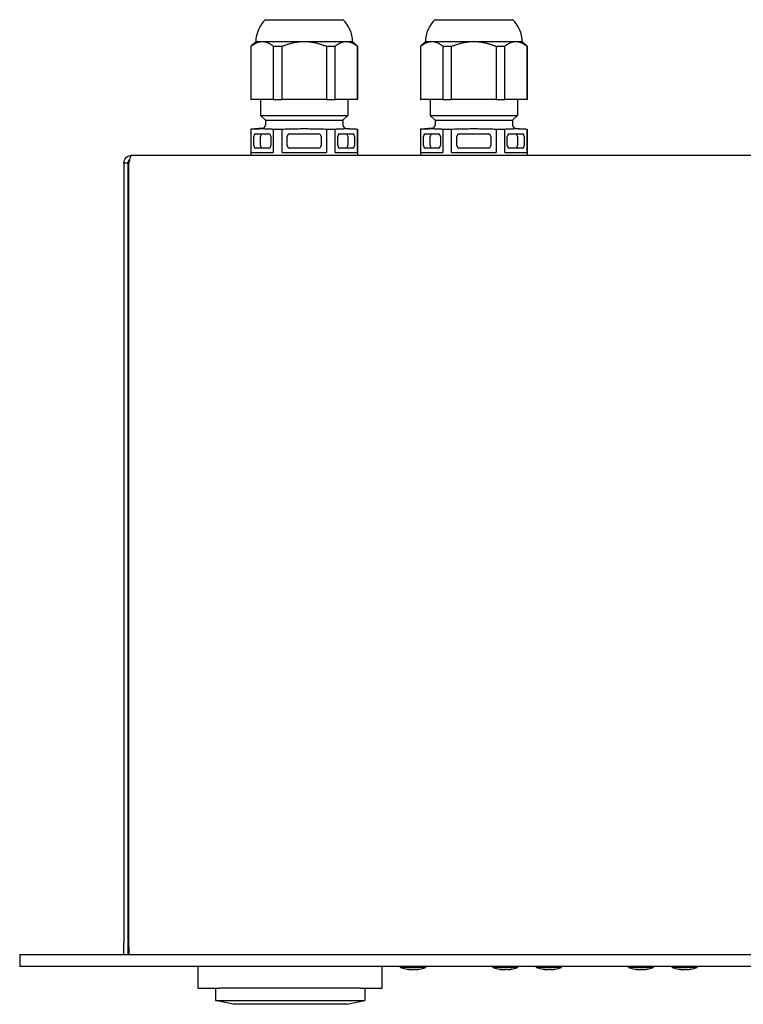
# Model space of a CAD drawing. Extents: x 1077 to 2047, y 1805 to 2279.
# Tile 1 of 22: x 1077 to 1227, y 1805 to 2008. Entities that reach past the tile are written whole.
import ezdxf

# ---------------------------------------------------------------- set-up
doc = ezdxf.new("R2010")
doc.units = 0
doc.layers.add('KF_CP+_TOP', color=7, linetype='CONTINUOUS')

# ---------------------------------------------------------------- blocks, each defined once
blk = doc.blocks.new('KF_CP+_TOP')
at = {"layer": 'KF_CP+_TOP'}
for p, q in [((-190.6, 193), (-174.6, 193)), ((-155.6, 193), (-139.6, 193)), ((-192.6, 188.5), (-193.6, 187.5)), ((-193.6, 187.5), (-193.55, 187.5)), ((-193.6, 187.5), (-193.6, 176.5)), ((-193.55, 176.5), (-193.55, 187.5)), ((-192.6, 188.5), (-191.26, 188.5)), ((-191.26, 188.5), (-182.6, 188.5)), ((-188.97, 187.5), (-188.97, 176.5)), ((-188.97, 187.5), (-187.18, 187.5)), ((-187.18, 176.5), (-187.18, 187.5)), ((-182.6, 188.5), (-173.94, 188.5)), ((-178.02, 187.5), (-178.02, 176.5)), ((-178.02, 187.5), (-176.23, 187.5)), ((-176.23, 176.5), (-176.23, 187.5)), ((-173.94, 188.5), (-172.6, 188.5)), ((-172.6, 188.5), (-171.6, 187.5)), ((-171.65, 187.5), (-171.65, 176.5)), ((-171.65, 187.5), (-171.6, 187.5)), ((-171.6, 187.5), (-171.6, 176.5)), ((-157.6, 188.5), (-158.6, 187.5)), ((-158.6, 187.5), (-158.55, 187.5)), ((-158.6, 187.5), (-158.6, 176.5)), ((-158.55, 176.5), (-158.55, 187.5)), ((-157.6, 188.5), (-156.26, 188.5)), ((-156.26, 188.5), (-147.6, 188.5)), ((-153.97, 187.5), (-153.97, 176.5)), ((-153.97, 187.5), (-152.18, 187.5)), ((-152.18, 176.5), (-152.18, 187.5)), ((-147.6, 188.5), (-138.94, 188.5)), ((-143.02, 187.5), (-143.02, 176.5)), ((-143.02, 187.5), (-141.23, 187.5)), ((-141.23, 176.5), (-141.23, 187.5)), ((-138.94, 188.5), (-137.6, 188.5)), ((-137.6, 188.5), (-136.6, 187.5)), ((-136.65, 187.5), (-136.65, 176.5)), ((-136.65, 187.5), (-136.6, 187.5)), ((-136.6, 187.5), (-136.6, 176.5)), ((-193.6, 176.5), (-193.55, 176.5)), ((-188.97, 176.5), (-193.55, 176.5)), ((-191.6, 176.5), (-191.6, 173.22)), ((-188.97, 176.5), (-187.18, 176.5)), ((-178.02, 176.5), (-187.18, 176.5)), ((-178.02, 176.5), (-176.23, 176.5)), ((-171.65, 176.5), (-176.23, 176.5)), ((-173.6, 176.5), (-173.6, 173.22)), ((-171.65, 176.5), (-171.6, 176.5)), ((-158.6, 176.5), (-158.55, 176.5)), ((-153.97, 176.5), (-158.55, 176.5)), ((-156.6, 176.5), (-156.6, 173.22)), ((-153.97, 176.5), (-152.18, 176.5)), ((-143.02, 176.5), (-152.18, 176.5)), ((-143.02, 176.5), (-141.23, 176.5)), ((-136.65, 176.5), (-141.23, 176.5)), ((-138.6, 176.5), (-138.6, 173.22)), ((-136.65, 176.5), (-136.6, 176.5)), ((-191.6, 173.22), (-173.6, 173.22)), ((-190.6, 172.22), (-191.6, 173.22)), ((-174.6, 172.22), (-173.6, 173.22)), ((-156.6, 173.22), (-138.6, 173.22)), ((-155.6, 172.22), (-156.6, 173.22)), ((-139.6, 172.22), (-138.6, 173.22)), ((-190.6, 172.22), (-190.6, 171.22)), ((-190.6, 172.22), (-174.6, 172.22)), ((-174.6, 172.22), (-174.6, 171.22)), ((-155.6, 172.22), (-155.6, 171.22)), ((-155.6, 172.22), (-139.6, 172.22)), ((-139.6, 172.22), (-139.6, 171.22)), ((-191.15, 170.63), (-193.6, 170.41)), ((-193.6, 170.41), (-193.55, 170.41)), ((-193.6, 170.41), (-193.6, 165)), ((-193.55, 165.6), (-193.55, 170.41)), ((-193.01, 167), (-193.01, 168.9)), ((-192.76, 169.4), (-189.76, 169.4)), ((-191.62, 167), (-191.62, 168.9)), ((-189.51, 168.9), (-189.51, 167)), ((-188.97, 170.41), (-188.97, 165.6)), ((-188.97, 170.41), (-187.18, 170.41)), ((-187.18, 165.6), (-187.18, 170.41)), ((-186.1, 167), (-186.1, 168.9)), ((-185.6, 169.4), (-179.6, 169.4)), ((-179.1, 168.9), (-179.1, 167)), ((-178.02, 170.41), (-178.02, 165.6)), ((-178.02, 170.41), (-176.23, 170.41)), ((-176.23, 165.6), (-176.23, 170.41)), ((-175.69, 167), (-175.69, 168.9)), ((-175.44, 169.4), (-172.44, 169.4)), ((-174.05, 170.63), (-171.6, 170.41)), ((-173.58, 168.9), (-173.58, 167)), ((-172.19, 168.9), (-172.19, 167)), ((-171.65, 170.41), (-171.65, 165.6)), ((-171.65, 170.41), (-171.6, 170.41)), ((-171.6, 170.41), (-171.6, 165)), ((-156.15, 170.63), (-158.6, 170.41)), ((-158.6, 170.41), (-158.55, 170.41)), ((-158.6, 170.41), (-158.6, 165)), ((-158.55, 165.6), (-158.55, 170.41)), ((-158.01, 167), (-158.01, 168.9)), ((-157.76, 169.4), (-154.76, 169.4)), ((-156.62, 167), (-156.62, 168.9)), ((-154.51, 168.9), (-154.51, 167)), ((-153.97, 170.41), (-153.97, 165.6)), ((-153.97, 170.41), (-152.18, 170.41)), ((-152.18, 165.6), (-152.18, 170.41)), ((-151.1, 167), (-151.1, 168.9)), ((-150.6, 169.4), (-144.6, 169.4)), ((-144.1, 168.9), (-144.1, 167)), ((-143.02, 170.41), (-143.02, 165.6)), ((-143.02, 170.41), (-141.23, 170.41)), ((-141.23, 165.6), (-141.23, 170.41)), ((-140.69, 167), (-140.69, 168.9)), ((-140.44, 169.4), (-137.44, 169.4)), ((-139.05, 170.63), (-136.6, 170.41)), ((-138.58, 168.9), (-138.58, 167)), ((-137.19, 168.9), (-137.19, 167)), ((-136.65, 170.41), (-136.65, 165.6)), ((-136.65, 170.41), (-136.6, 170.41)), ((-136.6, 170.41), (-136.6, 165)), ((-218.2, 165), (167.6, 165)), ((-193.55, 165.6), (-188.97, 165.6)), ((-189.76, 166.5), (-192.76, 166.5)), ((-187.18, 165.6), (-178.02, 165.6)), ((-179.6, 166.5), (-185.6, 166.5)), ((-176.23, 165.6), (-171.65, 165.6)), ((-172.44, 166.5), (-175.44, 166.5)), ((-158.55, 165.6), (-153.97, 165.6)), ((-154.76, 166.5), (-157.76, 166.5)), ((-152.18, 165.6), (-143.02, 165.6)), ((-144.6, 166.5), (-150.6, 166.5)), ((-141.23, 165.6), (-136.65, 165.6)), ((-137.44, 166.5), (-140.44, 166.5)), ((-219.8, 163.4), (-219.8, 2.4)), ((-219, 163.4), (-219, 2.4)), ((-218.8, 1.6), (-218.8, 163.4)), ((-219.8, 0), (-219.8, 2.4)), ((-219, 2.4), (-219, 0)), ((-241.3, 0), (-238.3, 0)), ((-238.3, 0), (238.3, 0)), ((-218.8, 1.6), (-218.8, 0)), ((-241.3, 0), (-241.3, -2.5)), ((-238.3, -2.5), (-241.3, -2.5)), ((238.3, -2.5), (-238.3, -2.5)), ((-204.5, -7), (-204.5, -2.5)), ((-166.5, -7), (-166.5, -2.5)), ((-162.7, -2.7), (-162.7, -2.5)), ((-157.5, -2.7), (-162.7, -2.7)), ((-161.24, -3.03), (-160.7, -3.03)), ((-160.65, -3.15), (-160.65, -3.15)), ((-160.61, -3.15), (-160.61, -3.07)), ((-159.59, -3.15), (-159.59, -3.12)), ((-159.55, -3.15), (-159.56, -3.11)), ((-159.26, -3.03), (-158.82, -3.03)), ((-157.5, -2.7), (-157.5, -2.5)), ((-143.7, -2.7), (-143.7, -2.5)), ((-138.5, -2.7), (-143.7, -2.7)), ((-142.24, -3.03), (-141.7, -3.03)), ((-141.65, -3.15), (-141.65, -3.15)), ((-141.61, -3.15), (-141.61, -3.07)), ((-140.59, -3.15), (-140.59, -3.12)), ((-140.55, -3.15), (-140.56, -3.11)), ((-140.26, -3.03), (-139.82, -3.03)), ((-138.5, -2.7), (-138.5, -2.5)), ((-134.7, -2.7), (-134.7, -2.5)), ((-129.5, -2.7), (-134.7, -2.7)), ((-133.24, -3.03), (-132.7, -3.03)), ((-132.65, -3.15), (-132.65, -3.15)), ((-132.61, -3.15), (-132.61, -3.07)), ((-131.59, -3.15), (-131.59, -3.12)), ((-131.55, -3.15), (-131.56, -3.11)), ((-131.26, -3.03), (-130.82, -3.03)), ((-129.5, -2.7), (-129.5, -2.5)), ((-115.7, -2.7), (-115.7, -2.5)), ((-110.5, -2.7), (-115.7, -2.7)), ((-114.24, -3.03), (-113.7, -3.03)), ((-113.65, -3.15), (-113.65, -3.15)), ((-113.61, -3.15), (-113.61, -3.07)), ((-112.59, -3.15), (-112.59, -3.12)), ((-112.55, -3.15), (-112.56, -3.11)), ((-112.26, -3.03), (-111.82, -3.03)), ((-110.5, -2.7), (-110.5, -2.5)), ((-106.7, -2.7), (-106.7, -2.5)), ((-101.5, -2.7), (-106.7, -2.7)), ((-105.24, -3.03), (-104.7, -3.03)), ((-104.65, -3.15), (-104.65, -3.15)), ((-104.61, -3.15), (-104.61, -3.07)), ((-103.59, -3.15), (-103.59, -3.12)), ((-103.55, -3.15), (-103.56, -3.11)), ((-103.26, -3.03), (-102.82, -3.03)), ((-101.5, -2.7), (-101.5, -2.5)), ((-204.5, -7), (-200, -7)), ((-200.87, -7), (-200.87, -9.5)), ((-171, -7), (-200, -7)), ((-171, -7), (-166.5, -7)), ((-170.12, -7), (-170.12, -9.5)), ((-200.87, -9.5), (-170.12, -9.5)), ((-197.27, -10.3), (-200.87, -9.5)), ((-173.72, -10.3), (-170.12, -9.5)), ((-173.72, -10.3), (-197.27, -10.3))]:
    blk.add_line(p, q, dxfattribs=at)
for centre, radius, start, end in [((-186.1, 188.31), 6.5, 133.778, 178.297), ((-179.1, 188.31), 6.5, 1.703, 46.222), ((-151.1, 188.31), 6.5, 133.778, 178.297), ((-144.1, 188.31), 6.5, 1.703, 46.222), ((-191.2, 171.22), 0.6, 275, 0), ((-174, 171.22), 0.6, 180, 265), ((-156.2, 171.22), 0.6, 275, 0), ((-139, 171.22), 0.6, 180, 265), ((-185.6, 168.9), 0.5, 90, 180), ((-179.6, 168.9), 0.5, 0, 90), ((-150.6, 168.9), 0.5, 90, 180), ((-144.6, 168.9), 0.5, 0, 90), ((-185.6, 167), 0.5, 180, 270), ((-179.6, 167), 0.5, 270, 0), ((-150.6, 167), 0.5, 180, 270), ((-144.6, 167), 0.5, 270, 0), ((-160.1, 4.23), 7.4, 249.43, 265.0746), ((-160.1, 4.23), 7.4, 274.9254, 290.57), ((-141.1, 4.23), 7.4, 249.43, 265.0746), ((-141.1, 4.23), 7.4, 274.9254, 290.57), ((-132.1, 4.23), 7.4, 249.43, 265.0746), ((-132.1, 4.23), 7.4, 274.9254, 290.57), ((-113.1, 4.23), 7.4, 249.43, 265.0746), ((-113.1, 4.23), 7.4, 274.9254, 290.57), ((-104.1, 4.23), 7.4, 249.43, 265.0746), ((-104.1, 4.23), 7.4, 274.9254, 290.57)]:
    blk.add_arc(centre, radius, start, end, dxfattribs=at)
for centre, major_axis, ratio, start_param, end_param in [((-192.76, 168.9), (0, 0.5), 0.5, 0, 1.570796), ((-191.37, 168.9), (0, 0.5), 0.5, 0, 1.570796), ((-189.76, 168.9), (0, 0.5), 0.5, 4.712389, 6.283185), ((-175.44, 168.9), (0, 0.5), 0.5, 0, 1.570796), ((-173.83, 168.9), (0, 0.5), 0.5, 4.712389, 6.283185), ((-172.44, 168.9), (0, 0.5), 0.5, 4.712389, 6.283185), ((-157.76, 168.9), (0, 0.5), 0.5, 0, 1.570796), ((-156.37, 168.9), (0, 0.5), 0.5, 0, 1.570796), ((-154.76, 168.9), (0, 0.5), 0.5, 4.712389, 6.283185), ((-140.44, 168.9), (0, 0.5), 0.5, 0, 1.570796), ((-138.83, 168.9), (0, 0.5), 0.5, 4.712389, 6.283185), ((-137.44, 168.9), (0, 0.5), 0.5, 4.712389, 6.283185), ((-192.76, 167), (0, -0.5), 0.5, 4.712389, 6.283185), ((-191.37, 167), (0, -0.5), 0.5, 4.712389, 6.283185), ((-189.76, 167), (0, -0.5), 0.5, 0, 1.570796), ((-175.44, 167), (0, -0.5), 0.5, 4.712389, 6.283185), ((-173.83, 167), (0, -0.5), 0.5, 0, 1.570796), ((-172.44, 167), (0, -0.5), 0.5, 0, 1.570796), ((-157.76, 167), (0, -0.5), 0.5, 4.712389, 6.283185), ((-156.37, 167), (0, -0.5), 0.5, 4.712389, 6.283185), ((-154.76, 167), (0, -0.5), 0.5, 0, 1.570796), ((-140.44, 167), (0, -0.5), 0.5, 4.712389, 6.283185), ((-138.83, 167), (0, -0.5), 0.5, 0, 1.570796), ((-137.44, 167), (0, -0.5), 0.5, 0, 1.570796), ((-159.74, 4.18), (-1.05, -7.3), 0.788976, 6.199426, 6.301708), ((-160.09, 2.44), (6.48, 0.05), 0.866016, 4.54826, 4.617008), ((-159.49, 2.44), (-6.13, -2.1), 0.848897, 1.032398, 1.101146), ((-160.63, 4.18), (0.72, -7.34), 0.444282, 6.043445, 6.145727), ((-160.82, -3.31), (-0.046, -0.279), 0.54905, 2.263267, 2.267917), ((-160.57, 4.18), (0.81, -7.33), 0.608211, 6.093671, 6.122041), ((-157.06, 2.44), (-3.29, -5.58), 0.17139, 0.186484, 0.255233), ((-163.14, 2.44), (3.29, -5.58), 0.17139, 6.086288, 6.096701), ((-160.02, -3.31), (0.16, -0.28), 0.085342, 2.12424, 2.163733), ((-163.2, 2.44), (3.24, -5.61), 0.004116, 6.126184, 6.194933), ((-159.63, 4.18), (-0.81, -7.33), 0.608211, 0.161145, 0.263426), ((-160.71, 2.44), (6.13, -2.1), 0.848897, 5.182039, 5.192452), ((-160.36, 4.18), (1.42, -7.24), 0.891638, 6.204081, 6.306363), ((-140.74, 4.18), (-1.05, -7.3), 0.788976, 6.199426, 6.301708), ((-141.09, 2.44), (6.48, 0.05), 0.866016, 4.54826, 4.617008), ((-140.49, 2.44), (-6.13, -2.1), 0.848897, 1.032398, 1.101146), ((-141.63, 4.18), (0.72, -7.34), 0.444282, 6.043445, 6.145727), ((-141.82, -3.31), (-0.046, -0.279), 0.54905, 2.263267, 2.267917), ((-141.57, 4.18), (0.81, -7.33), 0.608211, 6.093671, 6.122041), ((-138.06, 2.44), (-3.29, -5.58), 0.17139, 0.186484, 0.255233), ((-144.14, 2.44), (3.29, -5.58), 0.17139, 6.086288, 6.096701), ((-141.02, -3.31), (0.16, -0.28), 0.085342, 2.12424, 2.163733), ((-144.2, 2.44), (3.24, -5.61), 0.004116, 6.126184, 6.194933), ((-140.63, 4.18), (-0.81, -7.33), 0.608211, 0.161145, 0.263426), ((-141.71, 2.44), (6.13, -2.1), 0.848897, 5.182039, 5.192452), ((-141.36, 4.18), (1.42, -7.24), 0.891638, 6.204081, 6.306363), ((-131.74, 4.18), (-1.05, -7.3), 0.788976, 6.199426, 6.301708), ((-132.09, 2.44), (6.48, 0.05), 0.866016, 4.54826, 4.617008), ((-131.49, 2.44), (-6.13, -2.1), 0.848897, 1.032398, 1.101146), ((-132.63, 4.18), (0.72, -7.34), 0.444282, 6.043445, 6.145727), ((-132.82, -3.31), (-0.046, -0.279), 0.54905, 2.263267, 2.267917), ((-132.57, 4.18), (0.81, -7.33), 0.608211, 6.093671, 6.122041), ((-129.06, 2.44), (-3.29, -5.58), 0.17139, 0.186484, 0.255233), ((-135.14, 2.44), (3.29, -5.58), 0.17139, 6.086288, 6.096701), ((-132.02, -3.31), (0.16, -0.28), 0.085342, 2.12424, 2.163733), ((-135.2, 2.44), (3.24, -5.61), 0.004116, 6.126184, 6.194933), ((-131.63, 4.18), (-0.81, -7.33), 0.608211, 0.161145, 0.263426), ((-132.71, 2.44), (6.13, -2.1), 0.848897, 5.182039, 5.192452), ((-132.36, 4.18), (1.42, -7.24), 0.891638, 6.204081, 6.306363), ((-112.74, 4.18), (-1.05, -7.3), 0.788976, 6.199426, 6.301708), ((-113.09, 2.44), (6.48, 0.05), 0.866016, 4.54826, 4.617008), ((-112.49, 2.44), (-6.13, -2.1), 0.848897, 1.032398, 1.101146), ((-113.63, 4.18), (0.72, -7.34), 0.444282, 6.043445, 6.145727), ((-113.82, -3.31), (-0.046, -0.279), 0.54905, 2.263267, 2.267917), ((-113.57, 4.18), (0.81, -7.33), 0.608211, 6.093671, 6.122041), ((-110.06, 2.44), (-3.29, -5.58), 0.17139, 0.186484, 0.255233), ((-116.14, 2.44), (3.29, -5.58), 0.17139, 6.086288, 6.096701), ((-113.02, -3.31), (0.16, -0.28), 0.085342, 2.12424, 2.163733), ((-116.2, 2.44), (3.24, -5.61), 0.004116, 6.126184, 6.194933), ((-112.63, 4.18), (-0.81, -7.33), 0.608211, 0.161145, 0.263426), ((-113.71, 2.44), (6.13, -2.1), 0.848897, 5.182039, 5.192452), ((-113.36, 4.18), (1.42, -7.24), 0.891638, 6.204081, 6.306363), ((-103.74, 4.18), (-1.05, -7.3), 0.788976, 6.199426, 6.301708), ((-104.09, 2.44), (6.48, 0.05), 0.866016, 4.54826, 4.617008), ((-103.49, 2.44), (-6.13, -2.1), 0.848897, 1.032398, 1.101146), ((-104.63, 4.18), (0.72, -7.34), 0.444282, 6.043445, 6.145727), ((-104.82, -3.31), (-0.046, -0.279), 0.54905, 2.263267, 2.267917), ((-104.57, 4.18), (0.81, -7.33), 0.608211, 6.093671, 6.122041), ((-101.06, 2.44), (-3.29, -5.58), 0.17139, 0.186484, 0.255233), ((-107.14, 2.44), (3.29, -5.58), 0.17139, 6.086288, 6.096701), ((-104.02, -3.31), (0.16, -0.28), 0.085342, 2.12424, 2.163733), ((-107.2, 2.44), (3.24, -5.61), 0.004116, 6.126184, 6.194933), ((-103.63, 4.18), (-0.81, -7.33), 0.608211, 0.161145, 0.263426), ((-104.71, 2.44), (6.13, -2.1), 0.848897, 5.182039, 5.192452), ((-104.36, 4.18), (1.42, -7.24), 0.891638, 6.204081, 6.306363)]:
    blk.add_ellipse(centre, major_axis=major_axis, ratio=ratio, start_param=start_param, end_param=end_param, dxfattribs=at)
for points, weights in [([(-193.55, 187.5), (-192.35, 188.5), (-191.26, 188.5)], [1, 1.0246950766, 1]), ([(-191.26, 188.5), (-190.17, 188.5), (-188.97, 187.5)], [1, 1.0246950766, 1]), ([(-187.18, 187.5), (-184.78, 188.5), (-182.6, 188.5)], [1, 1.0246950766, 1]), ([(-182.6, 188.5), (-180.42, 188.5), (-178.02, 187.5)], [1, 1.0246950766, 1]), ([(-176.23, 187.5), (-175.03, 188.5), (-173.94, 188.5)], [1, 1.0246950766, 1]), ([(-173.94, 188.5), (-172.85, 188.5), (-171.65, 187.5)], [1, 1.0246950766, 1]), ([(-158.55, 187.5), (-157.35, 188.5), (-156.26, 188.5)], [1, 1.0246950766, 1]), ([(-156.26, 188.5), (-155.17, 188.5), (-153.97, 187.5)], [1, 1.0246950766, 1]), ([(-152.18, 187.5), (-149.78, 188.5), (-147.6, 188.5)], [1, 1.0246950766, 1]), ([(-147.6, 188.5), (-145.42, 188.5), (-143.02, 187.5)], [1, 1.0246950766, 1]), ([(-141.23, 187.5), (-140.03, 188.5), (-138.94, 188.5)], [1, 1.0246950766, 1]), ([(-138.94, 188.5), (-137.85, 188.5), (-136.65, 187.5)], [1, 1.0246950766, 1]), ([(-193.55, 170.41), (-191.26, 170.58), (-188.97, 170.41)], [1.18409851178, 1.30250836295, 1.18409851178]), ([(-187.18, 170.41), (-182.6, 170.58), (-178.02, 170.41)], [1.02604787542, 1.12865266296, 1.02604787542]), ([(-176.23, 170.41), (-173.94, 170.58), (-171.65, 170.41)], [1.18409851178, 1.30250836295, 1.18409851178]), ([(-158.55, 170.41), (-156.26, 170.58), (-153.97, 170.41)], [1.18409851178, 1.30250836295, 1.18409851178]), ([(-152.18, 170.41), (-147.6, 170.58), (-143.02, 170.41)], [1.02604787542, 1.12865266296, 1.02604787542]), ([(-141.23, 170.41), (-138.94, 170.58), (-136.65, 170.41)], [1.18409851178, 1.30250836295, 1.18409851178])]:
    blk.add_rational_spline(points, weights, degree=2, dxfattribs=at)
for points, knots in [([(-219.8, 163.4), (-219.8, 163.82), (-219.63, 164.24), (-219.04, 164.83), (-218.62, 165), (-218.2, 165)], [-1, -1, -1, -1, -0.5, -0.5, 0, 0, 0, 0]), ([(-218.2, 165), (-218.3, 165), (-218.4, 164.83), (-218.54, 164.4), (-218.59, 164.24), (-218.63, 164.07)], [0, 0, 0, 0, 0.5, 0.5, 0.7241854, 0.7241854, 0.7241854, 0.7241854]), ([(-218.63, 164.07), (-218.68, 164.04), (-218.73, 164.01), (-218.91, 163.82), (-219, 163.61), (-219, 163.4)], [0.3655287, 0.3655287, 0.3655287, 0.3655287, 0.5, 0.5, 1, 1, 1, 1]), ([(-160.68, -3.14), (-160.66, -3.14), (-160.65, -3.14), (-160.62, -3.15), (-160.62, -3.15), (-160.61, -3.15), (-160.61, -3.15), (-160.63, -3.15), (-160.64, -3.15), (-160.65, -3.15), (-160.65, -3.15), (-160.66, -3.15)], [0, 0, 0, 0, 0.00665382, 0.00665382, 0.01330765, 0.01330765, 0.01991257, 0.01991257, 0.0265175, 0.0265175, 0.02757746, 0.02757746, 0.02757746, 0.02757746]), ([(-160.67, -3.15), (-160.66, -3.15), (-160.66, -3.15), (-160.65, -3.15), (-160.65, -3.15), (-160.65, -3.15)], [0.016136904, 0.016136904, 0.016136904, 0.016136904, 0.01992566, 0.01992566, 0.024850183, 0.024850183, 0.024850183, 0.024850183]), ([(-160.48, -3.14), (-160.47, -3.14), (-160.45, -3.14), (-160.41, -3.15), (-160.39, -3.15), (-160.34, -3.15), (-160.32, -3.15), (-160.27, -3.15), (-160.25, -3.15), (-160.23, -3.15)], [0, 0, 0, 0, 0.00665382, 0.00665382, 0.01330765, 0.01330765, 0.01991257, 0.01991257, 0.02649847, 0.02649847, 0.02649847, 0.02649847]), ([(-160.12, -3.15), (-160.13, -3.15), (-160.14, -3.15), (-160.18, -3.15), (-160.2, -3.15), (-160.24, -3.15), (-160.27, -3.15), (-160.31, -3.15), (-160.33, -3.14), (-160.35, -3.14), (-160.36, -3.14), (-160.36, -3.14)], [0.0161369, 0.0161369, 0.0161369, 0.0161369, 0.01992566, 0.01992566, 0.02653085, 0.02653085, 0.03315521, 0.03315521, 0.03977958, 0.03977958, 0.04367517, 0.04367517, 0.04367517, 0.04367517]), ([(-160.08, -3.15), (-160.07, -3.15), (-160.06, -3.15), (-160.02, -3.15), (-160, -3.15), (-159.97, -3.15), (-159.97, -3.15), (-159.97, -3.15)], [0.0161369, 0.0161369, 0.0161369, 0.0161369, 0.01992566, 0.01992566, 0.02653085, 0.02653085, 0.02788024, 0.02788024, 0.02788024, 0.02788024]), ([(-159.72, -3.14), (-159.73, -3.14), (-159.75, -3.14), (-159.79, -3.15), (-159.81, -3.15), (-159.86, -3.15), (-159.88, -3.15), (-159.93, -3.15), (-159.95, -3.15), (-159.97, -3.15), (-159.97, -3.15), (-159.97, -3.15)], [0, 0, 0, 0, 0.00665382, 0.00665382, 0.01330765, 0.01330765, 0.01991257, 0.01991257, 0.0265175, 0.0265175, 0.02757746, 0.02757746, 0.02757746, 0.02757746]), ([(-159.59, -3.15), (-159.59, -3.15), (-159.58, -3.15), (-159.58, -3.15), (-159.57, -3.15), (-159.55, -3.15)], [0.01551145, 0.01551145, 0.01551145, 0.01551145, 0.01991257, 0.01991257, 0.0260533, 0.0260533, 0.0260533, 0.0260533]), ([(-159.53, -3.15), (-159.54, -3.15), (-159.54, -3.15), (-159.55, -3.15), (-159.55, -3.15), (-159.55, -3.15), (-159.54, -3.15), (-159.52, -3.15), (-159.51, -3.14), (-159.48, -3.14), (-159.47, -3.14), (-159.46, -3.14)], [0.01613635, 0.01613635, 0.01613635, 0.01613635, 0.0199181, 0.0199181, 0.02653084, 0.02653084, 0.0331629, 0.0331629, 0.03979495, 0.03979495, 0.04367576, 0.04367576, 0.04367576, 0.04367576]), ([(-141.68, -3.14), (-141.66, -3.14), (-141.65, -3.14), (-141.62, -3.15), (-141.62, -3.15), (-141.61, -3.15), (-141.61, -3.15), (-141.63, -3.15), (-141.64, -3.15), (-141.65, -3.15), (-141.65, -3.15), (-141.66, -3.15)], [0, 0, 0, 0, 0.00665382, 0.00665382, 0.01330765, 0.01330765, 0.01991257, 0.01991257, 0.0265175, 0.0265175, 0.02757746, 0.02757746, 0.02757746, 0.02757746]), ([(-141.67, -3.15), (-141.66, -3.15), (-141.66, -3.15), (-141.65, -3.15), (-141.65, -3.15), (-141.65, -3.15)], [0.016136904, 0.016136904, 0.016136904, 0.016136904, 0.01992566, 0.01992566, 0.024850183, 0.024850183, 0.024850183, 0.024850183]), ([(-141.48, -3.14), (-141.47, -3.14), (-141.45, -3.14), (-141.41, -3.15), (-141.39, -3.15), (-141.34, -3.15), (-141.32, -3.15), (-141.27, -3.15), (-141.25, -3.15), (-141.23, -3.15)], [0, 0, 0, 0, 0.00665382, 0.00665382, 0.01330765, 0.01330765, 0.01991257, 0.01991257, 0.02649847, 0.02649847, 0.02649847, 0.02649847]), ([(-141.12, -3.15), (-141.13, -3.15), (-141.14, -3.15), (-141.18, -3.15), (-141.2, -3.15), (-141.24, -3.15), (-141.27, -3.15), (-141.31, -3.15), (-141.33, -3.14), (-141.35, -3.14), (-141.36, -3.14), (-141.36, -3.14)], [0.0161369, 0.0161369, 0.0161369, 0.0161369, 0.01992566, 0.01992566, 0.02653085, 0.02653085, 0.03315521, 0.03315521, 0.03977958, 0.03977958, 0.04367517, 0.04367517, 0.04367517, 0.04367517]), ([(-141.08, -3.15), (-141.07, -3.15), (-141.06, -3.15), (-141.02, -3.15), (-141, -3.15), (-140.97, -3.15), (-140.97, -3.15), (-140.97, -3.15)], [0.0161369, 0.0161369, 0.0161369, 0.0161369, 0.01992566, 0.01992566, 0.02653085, 0.02653085, 0.02788024, 0.02788024, 0.02788024, 0.02788024]), ([(-140.72, -3.14), (-140.73, -3.14), (-140.75, -3.14), (-140.79, -3.15), (-140.81, -3.15), (-140.86, -3.15), (-140.88, -3.15), (-140.93, -3.15), (-140.95, -3.15), (-140.97, -3.15), (-140.97, -3.15), (-140.97, -3.15)], [0, 0, 0, 0, 0.00665382, 0.00665382, 0.01330765, 0.01330765, 0.01991257, 0.01991257, 0.0265175, 0.0265175, 0.02757746, 0.02757746, 0.02757746, 0.02757746]), ([(-140.59, -3.15), (-140.59, -3.15), (-140.58, -3.15), (-140.58, -3.15), (-140.57, -3.15), (-140.55, -3.15)], [0.01551145, 0.01551145, 0.01551145, 0.01551145, 0.01991257, 0.01991257, 0.0260533, 0.0260533, 0.0260533, 0.0260533]), ([(-140.53, -3.15), (-140.54, -3.15), (-140.54, -3.15), (-140.55, -3.15), (-140.55, -3.15), (-140.55, -3.15), (-140.54, -3.15), (-140.52, -3.15), (-140.51, -3.14), (-140.48, -3.14), (-140.47, -3.14), (-140.46, -3.14)], [0.01613635, 0.01613635, 0.01613635, 0.01613635, 0.0199181, 0.0199181, 0.02653084, 0.02653084, 0.0331629, 0.0331629, 0.03979495, 0.03979495, 0.04367576, 0.04367576, 0.04367576, 0.04367576]), ([(-132.68, -3.14), (-132.66, -3.14), (-132.65, -3.14), (-132.62, -3.15), (-132.62, -3.15), (-132.61, -3.15), (-132.61, -3.15), (-132.63, -3.15), (-132.64, -3.15), (-132.65, -3.15), (-132.65, -3.15), (-132.66, -3.15)], [0, 0, 0, 0, 0.00665382, 0.00665382, 0.01330765, 0.01330765, 0.01991257, 0.01991257, 0.0265175, 0.0265175, 0.02757746, 0.02757746, 0.02757746, 0.02757746]), ([(-132.67, -3.15), (-132.66, -3.15), (-132.66, -3.15), (-132.65, -3.15), (-132.65, -3.15), (-132.65, -3.15)], [0.016136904, 0.016136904, 0.016136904, 0.016136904, 0.01992566, 0.01992566, 0.024850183, 0.024850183, 0.024850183, 0.024850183]), ([(-132.48, -3.14), (-132.47, -3.14), (-132.45, -3.14), (-132.41, -3.15), (-132.39, -3.15), (-132.34, -3.15), (-132.32, -3.15), (-132.27, -3.15), (-132.25, -3.15), (-132.23, -3.15)], [0, 0, 0, 0, 0.00665382, 0.00665382, 0.01330765, 0.01330765, 0.01991257, 0.01991257, 0.02649847, 0.02649847, 0.02649847, 0.02649847]), ([(-132.12, -3.15), (-132.13, -3.15), (-132.14, -3.15), (-132.18, -3.15), (-132.2, -3.15), (-132.24, -3.15), (-132.27, -3.15), (-132.31, -3.15), (-132.33, -3.14), (-132.35, -3.14), (-132.36, -3.14), (-132.36, -3.14)], [0.0161369, 0.0161369, 0.0161369, 0.0161369, 0.01992566, 0.01992566, 0.02653085, 0.02653085, 0.03315521, 0.03315521, 0.03977958, 0.03977958, 0.04367517, 0.04367517, 0.04367517, 0.04367517]), ([(-132.08, -3.15), (-132.07, -3.15), (-132.06, -3.15), (-132.02, -3.15), (-132, -3.15), (-131.97, -3.15), (-131.97, -3.15), (-131.97, -3.15)], [0.0161369, 0.0161369, 0.0161369, 0.0161369, 0.01992566, 0.01992566, 0.02653085, 0.02653085, 0.02788024, 0.02788024, 0.02788024, 0.02788024]), ([(-131.72, -3.14), (-131.73, -3.14), (-131.75, -3.14), (-131.79, -3.15), (-131.81, -3.15), (-131.86, -3.15), (-131.88, -3.15), (-131.93, -3.15), (-131.95, -3.15), (-131.97, -3.15), (-131.97, -3.15), (-131.97, -3.15)], [0, 0, 0, 0, 0.00665382, 0.00665382, 0.01330765, 0.01330765, 0.01991257, 0.01991257, 0.0265175, 0.0265175, 0.02757746, 0.02757746, 0.02757746, 0.02757746]), ([(-131.59, -3.15), (-131.59, -3.15), (-131.58, -3.15), (-131.58, -3.15), (-131.57, -3.15), (-131.55, -3.15)], [0.01551145, 0.01551145, 0.01551145, 0.01551145, 0.01991257, 0.01991257, 0.0260533, 0.0260533, 0.0260533, 0.0260533]), ([(-131.53, -3.15), (-131.54, -3.15), (-131.54, -3.15), (-131.55, -3.15), (-131.55, -3.15), (-131.55, -3.15), (-131.54, -3.15), (-131.52, -3.15), (-131.51, -3.14), (-131.48, -3.14), (-131.47, -3.14), (-131.46, -3.14)], [0.01613635, 0.01613635, 0.01613635, 0.01613635, 0.0199181, 0.0199181, 0.02653084, 0.02653084, 0.0331629, 0.0331629, 0.03979495, 0.03979495, 0.04367576, 0.04367576, 0.04367576, 0.04367576]), ([(-113.68, -3.14), (-113.66, -3.14), (-113.65, -3.14), (-113.62, -3.15), (-113.62, -3.15), (-113.61, -3.15), (-113.61, -3.15), (-113.63, -3.15), (-113.64, -3.15), (-113.65, -3.15), (-113.65, -3.15), (-113.66, -3.15)], [0, 0, 0, 0, 0.00665382, 0.00665382, 0.01330765, 0.01330765, 0.01991257, 0.01991257, 0.0265175, 0.0265175, 0.02757746, 0.02757746, 0.02757746, 0.02757746]), ([(-113.67, -3.15), (-113.66, -3.15), (-113.66, -3.15), (-113.65, -3.15), (-113.65, -3.15), (-113.65, -3.15)], [0.016136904, 0.016136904, 0.016136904, 0.016136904, 0.01992566, 0.01992566, 0.024850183, 0.024850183, 0.024850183, 0.024850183]), ([(-113.48, -3.14), (-113.47, -3.14), (-113.45, -3.14), (-113.41, -3.15), (-113.39, -3.15), (-113.34, -3.15), (-113.32, -3.15), (-113.27, -3.15), (-113.25, -3.15), (-113.23, -3.15)], [0, 0, 0, 0, 0.00665382, 0.00665382, 0.01330765, 0.01330765, 0.01991257, 0.01991257, 0.02649847, 0.02649847, 0.02649847, 0.02649847]), ([(-113.12, -3.15), (-113.13, -3.15), (-113.14, -3.15), (-113.18, -3.15), (-113.2, -3.15), (-113.24, -3.15), (-113.27, -3.15), (-113.31, -3.15), (-113.33, -3.14), (-113.35, -3.14), (-113.36, -3.14), (-113.36, -3.14)], [0.0161369, 0.0161369, 0.0161369, 0.0161369, 0.01992566, 0.01992566, 0.02653085, 0.02653085, 0.03315521, 0.03315521, 0.03977958, 0.03977958, 0.04367517, 0.04367517, 0.04367517, 0.04367517]), ([(-113.08, -3.15), (-113.07, -3.15), (-113.06, -3.15), (-113.02, -3.15), (-113, -3.15), (-112.97, -3.15), (-112.97, -3.15), (-112.97, -3.15)], [0.0161369, 0.0161369, 0.0161369, 0.0161369, 0.01992566, 0.01992566, 0.02653085, 0.02653085, 0.02788024, 0.02788024, 0.02788024, 0.02788024]), ([(-112.72, -3.14), (-112.73, -3.14), (-112.75, -3.14), (-112.79, -3.15), (-112.81, -3.15), (-112.86, -3.15), (-112.88, -3.15), (-112.93, -3.15), (-112.95, -3.15), (-112.97, -3.15), (-112.97, -3.15), (-112.97, -3.15)], [0, 0, 0, 0, 0.00665382, 0.00665382, 0.01330765, 0.01330765, 0.01991257, 0.01991257, 0.0265175, 0.0265175, 0.02757746, 0.02757746, 0.02757746, 0.02757746]), ([(-112.59, -3.15), (-112.59, -3.15), (-112.58, -3.15), (-112.58, -3.15), (-112.57, -3.15), (-112.55, -3.15)], [0.01551145, 0.01551145, 0.01551145, 0.01551145, 0.01991257, 0.01991257, 0.0260533, 0.0260533, 0.0260533, 0.0260533]), ([(-112.53, -3.15), (-112.54, -3.15), (-112.54, -3.15), (-112.55, -3.15), (-112.55, -3.15), (-112.55, -3.15), (-112.54, -3.15), (-112.52, -3.15), (-112.51, -3.14), (-112.48, -3.14), (-112.47, -3.14), (-112.46, -3.14)], [0.01613635, 0.01613635, 0.01613635, 0.01613635, 0.0199181, 0.0199181, 0.02653084, 0.02653084, 0.0331629, 0.0331629, 0.03979495, 0.03979495, 0.04367576, 0.04367576, 0.04367576, 0.04367576]), ([(-104.68, -3.14), (-104.66, -3.14), (-104.65, -3.14), (-104.62, -3.15), (-104.62, -3.15), (-104.61, -3.15), (-104.61, -3.15), (-104.63, -3.15), (-104.64, -3.15), (-104.65, -3.15), (-104.65, -3.15), (-104.66, -3.15)], [0, 0, 0, 0, 0.00665382, 0.00665382, 0.01330765, 0.01330765, 0.01991257, 0.01991257, 0.0265175, 0.0265175, 0.02757746, 0.02757746, 0.02757746, 0.02757746]), ([(-104.67, -3.15), (-104.66, -3.15), (-104.66, -3.15), (-104.65, -3.15), (-104.65, -3.15), (-104.65, -3.15)], [0.016136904, 0.016136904, 0.016136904, 0.016136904, 0.01992566, 0.01992566, 0.024850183, 0.024850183, 0.024850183, 0.024850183]), ([(-104.48, -3.14), (-104.47, -3.14), (-104.45, -3.14), (-104.41, -3.15), (-104.39, -3.15), (-104.34, -3.15), (-104.32, -3.15), (-104.27, -3.15), (-104.25, -3.15), (-104.23, -3.15)], [0, 0, 0, 0, 0.00665382, 0.00665382, 0.01330765, 0.01330765, 0.01991257, 0.01991257, 0.02649847, 0.02649847, 0.02649847, 0.02649847]), ([(-104.12, -3.15), (-104.13, -3.15), (-104.14, -3.15), (-104.18, -3.15), (-104.2, -3.15), (-104.24, -3.15), (-104.27, -3.15), (-104.31, -3.15), (-104.33, -3.14), (-104.35, -3.14), (-104.36, -3.14), (-104.36, -3.14)], [0.0161369, 0.0161369, 0.0161369, 0.0161369, 0.01992566, 0.01992566, 0.02653085, 0.02653085, 0.03315521, 0.03315521, 0.03977958, 0.03977958, 0.04367517, 0.04367517, 0.04367517, 0.04367517]), ([(-104.08, -3.15), (-104.07, -3.15), (-104.06, -3.15), (-104.02, -3.15), (-104, -3.15), (-103.97, -3.15), (-103.97, -3.15), (-103.97, -3.15)], [0.0161369, 0.0161369, 0.0161369, 0.0161369, 0.01992566, 0.01992566, 0.02653085, 0.02653085, 0.02788024, 0.02788024, 0.02788024, 0.02788024]), ([(-103.72, -3.14), (-103.73, -3.14), (-103.75, -3.14), (-103.79, -3.15), (-103.81, -3.15), (-103.86, -3.15), (-103.88, -3.15), (-103.93, -3.15), (-103.95, -3.15), (-103.97, -3.15), (-103.97, -3.15), (-103.97, -3.15)], [0, 0, 0, 0, 0.00665382, 0.00665382, 0.01330765, 0.01330765, 0.01991257, 0.01991257, 0.0265175, 0.0265175, 0.02757746, 0.02757746, 0.02757746, 0.02757746]), ([(-103.59, -3.15), (-103.59, -3.15), (-103.58, -3.15), (-103.58, -3.15), (-103.57, -3.15), (-103.55, -3.15)], [0.01551145, 0.01551145, 0.01551145, 0.01551145, 0.01991257, 0.01991257, 0.0260533, 0.0260533, 0.0260533, 0.0260533]), ([(-103.53, -3.15), (-103.54, -3.15), (-103.54, -3.15), (-103.55, -3.15), (-103.55, -3.15), (-103.55, -3.15), (-103.54, -3.15), (-103.52, -3.15), (-103.51, -3.14), (-103.48, -3.14), (-103.47, -3.14), (-103.46, -3.14)], [0.01613635, 0.01613635, 0.01613635, 0.01613635, 0.0199181, 0.0199181, 0.02653084, 0.02653084, 0.0331629, 0.0331629, 0.03979495, 0.03979495, 0.04367576, 0.04367576, 0.04367576, 0.04367576])]:
    blk.add_open_spline(points, degree=3, knots=knots, dxfattribs=at)
for points in [[(-219, 163.4), (-219.27, 163.4), (-219.53, 163.4), (-219.8, 163.4)], [(-218.63, 164.07), (-218.69, 163.86), (-218.74, 163.63), (-218.8, 163.4)], [(-161.24, -3.03), (-161.25, -3.03), (-161.26, -3.03), (-161.27, -3.03)], [(-158.79, -3.03), (-158.8, -3.03), (-158.81, -3.03), (-158.82, -3.03)], [(-142.24, -3.03), (-142.25, -3.03), (-142.26, -3.03), (-142.27, -3.03)], [(-139.79, -3.03), (-139.8, -3.03), (-139.81, -3.03), (-139.82, -3.03)], [(-133.24, -3.03), (-133.25, -3.03), (-133.26, -3.03), (-133.27, -3.03)], [(-130.79, -3.03), (-130.8, -3.03), (-130.81, -3.03), (-130.82, -3.03)], [(-114.24, -3.03), (-114.25, -3.03), (-114.26, -3.03), (-114.27, -3.03)], [(-111.79, -3.03), (-111.8, -3.03), (-111.81, -3.03), (-111.82, -3.03)], [(-105.24, -3.03), (-105.25, -3.03), (-105.26, -3.03), (-105.27, -3.03)], [(-102.79, -3.03), (-102.8, -3.03), (-102.81, -3.03), (-102.82, -3.03)]]:
    blk.add_open_spline(points, degree=3, dxfattribs=at)

msp = doc.modelspace()

# ---------------------------------------------------------------- block references
at = {"layer": 'KF_CP+_TOP'}
msp.add_blockref('KF_CP+_TOP', (1318.76, 1815.23), dxfattribs=at)

doc.saveas('drawing.dxf')
